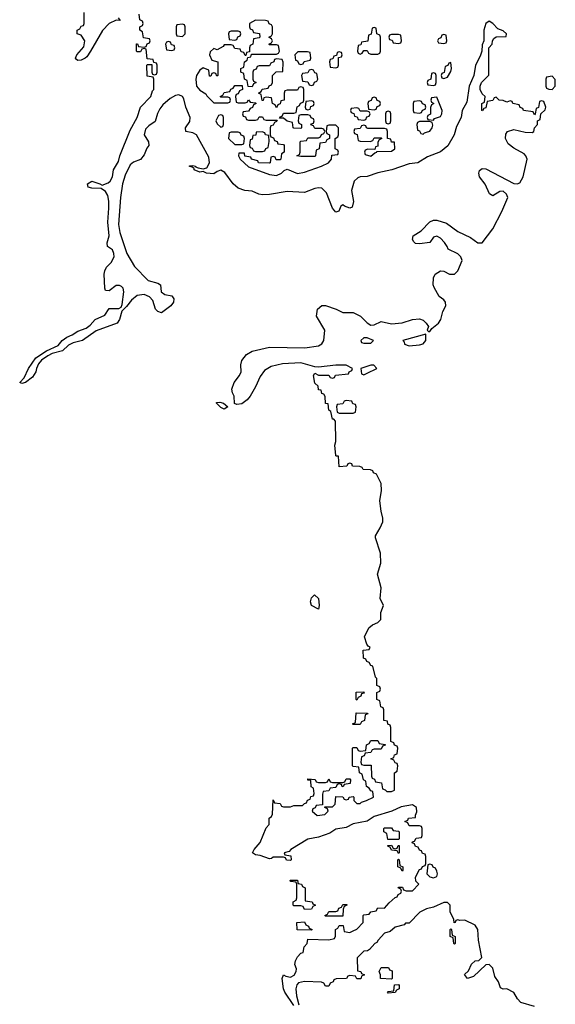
# Model space of a CAD drawing. Header units: inches. Extents: x 2773267 to 2867901, y 875810 to 985774.
# Tile 39 of 60: x 2816897 to 2819969, y 949301 to 954951. Entities that reach past the tile are written whole.
import ezdxf

# ---------------------------------------------------------------- set-up
doc = ezdxf.new("R2010")
doc.units = ezdxf.units.IN
doc.header["$MEASUREMENT"] = 0
doc.layers.add('C8914', color=7, linetype='Continuous')
doc.layers.add('C8915', color=7, linetype='Continuous')

msp = doc.modelspace()

# ---------------------------------------------------------------- linework, layer by layer
at = {"layer": 'C8914', "color": 6}
for points in [[(2818470, 949294.3), (2818417.8, 949370), (2818409.9, 949390), (2818401.7, 949450), (2818410, 949470.3), (2818422.9, 949462.9), (2818450, 949457.6), (2818471.5, 949468.5), (2818482.9, 949490), (2818485.2, 949505.2), (2818475.3, 949530), (2818478, 949550), (2818490, 949574), (2818510, 949594), (2818522, 949598), (2818528, 949630), (2818546, 949650), (2818550, 949674), (2818670, 949672), (2818702, 949678), (2818707.3, 949692.7), (2818708, 949730), (2818722, 949738), (2818730, 949754), (2818752.7, 949752.7), (2818758, 949718), (2818790, 949714), (2818810, 949722), (2818830, 949732), (2818866, 949770), (2818866, 949810), (2818870, 949814), (2818902, 949818), (2818910, 949832), (2818942, 949838), (2818950, 949854), (2818990, 949852), (2819016.4, 949883.6), (2819050, 949914), (2819062, 949918), (2819068, 949932), (2819082, 949938), (2819086, 949950), (2819082, 949962), (2819068, 949970), (2819070, 949974), (2819092.7, 949972.7), (2819098, 949958), (2819112.7, 949952.7), (2819150, 949952), (2819186, 949990), (2819176.4, 950000)], [(2818492.8, 950000), (2818494, 949994), (2818514, 949990), (2818518, 949978), (2818534, 949970), (2818534, 949894), (2818574, 949890), (2818578, 949878), (2818594, 949870), (2818578, 949862), (2818570, 949848), (2818530, 949846), (2818522, 949862), (2818510, 949866), (2818470, 949866), (2818466, 949870), (2818466, 949890), (2818482, 949898), (2818487.3, 949912.7), (2818486, 949990), (2818482.7, 950000)], [(2819850, 949289.4), (2819771.8, 949311.8), (2819751.8, 949331.8), (2819730, 949368.7), (2819690, 949389), (2819668.9, 949388.9), (2819655.3, 949395.3), (2819642, 949430), (2819621.2, 949461.2), (2819610, 949508), (2819590, 949528.7), (2819570, 949528), (2819499.8, 949460.2), (2819466, 949450), (2819447.3, 949472.7), (2819470, 949494), (2819488.7, 949531.3), (2819509, 949551), (2819530, 949552), (2819548, 949570), (2819528, 949670), (2819524, 949730), (2819510, 949755.3), (2819450, 949784), (2819422, 949782), (2819410, 949786), (2819398, 949782), (2819394, 949770), (2819388, 949768), (2819386, 949790), (2819366, 949830), (2819366, 949870), (2819350, 949886), (2819330, 949886), (2819270, 949859), (2819230, 949849), (2819192, 949830), (2819130, 949766), (2819110, 949766), (2819102, 949758), (2819050, 949744), (2819021, 949719), (2818990, 949708.7), (2818952, 949670), (2818944.7, 949655.3), (2818934, 949650), (2818903.6, 949616.4), (2818891.6, 949608.4), (2818870, 949606), (2818832.7, 949567.3), (2818834, 949494), (2818854, 949490), (2818858, 949478), (2818874, 949470), (2818858, 949462), (2818852.7, 949447.3), (2818830, 949448), (2818822, 949462), (2818790, 949466), (2818778, 949462), (2818771.6, 949448.4), (2818712.7, 949447.3), (2818698, 949442), (2818694, 949430), (2818678, 949422), (2818670, 949406), (2818650, 949406), (2818642, 949422), (2818627.3, 949427.3), (2818530, 949432), (2818496.2, 949423.8), (2818486.4, 949413.6), (2818480.9, 949390), (2818484.4, 949350), (2818498.5, 949298.5)]]:
    msp.add_lwpolyline(points, dxfattribs=at)
for points in [[(2818650, 949806), (2818646, 949810), (2818662, 949818), (2818670, 949834), (2818710, 949834), (2818722, 949838), (2818727.3, 949852.7), (2818742, 949858), (2818750, 949874), (2818774, 949874), (2818774, 949870), (2818758, 949862), (2818752.7, 949847.3), (2818750, 949806)], [(2818570, 949726), (2818488, 949728), (2818486, 949770), (2818530, 949774), (2818538, 949758), (2818554, 949750), (2818558, 949738), (2818574, 949730)], [(2819390, 949646), (2819386, 949650), (2819382, 949682), (2819366, 949690), (2819366, 949730), (2819370, 949734), (2819374, 949730), (2819378, 949698), (2819394, 949690), (2819394, 949650)], [(2819030, 949446), (2818966, 949450), (2818966, 949470), (2818958, 949490), (2818970, 949512), (2819012, 949512), (2819018, 949498), (2819032.7, 949492.7), (2819034, 949450)], [(2819010, 949366), (2819006, 949370), (2819010, 949374), (2819042, 949378), (2819047.3, 949412.7), (2819070, 949414), (2819074, 949410), (2819074, 949390), (2819058, 949382), (2819050, 949368)]]:
    msp.add_lwpolyline(points, close=True, dxfattribs=at)
at = {"layer": 'C8915', "color": 6}
for points in [[(2819176.4, 950000), (2819168.4, 950008.4), (2819166, 950030), (2819190, 950074), (2819202, 950078), (2819207.3, 950092.7), (2819222, 950098), (2819226, 950110), (2819226, 950150), (2819222, 950162), (2819207.3, 950167.3), (2819202, 950182), (2819190, 950186), (2819182, 950202), (2819167.3, 950207.3), (2819162, 950222), (2819148, 950228), (2819150, 950234), (2819162, 950238), (2819170, 950254), (2819202, 950258), (2819206, 950270), (2819206, 950310), (2819202, 950322), (2819190, 950326), (2819130, 950326), (2819122, 950342), (2819106, 950350), (2819122, 950358), (2819126, 950370), (2819166, 950374), (2819166, 950386), (2819174.6, 950405.4), (2819172.7, 950430), (2819150, 950446), (2819085.1, 950434.9), (2819030.6, 950409.4), (2818930, 950378), (2818890, 950352.7), (2818810, 950336), (2818770, 950316), (2818710, 950305.2), (2818676.3, 950283.7), (2818610, 950259.3), (2818550, 950249.3), (2818452, 950190), (2818442, 950178), (2818414, 950170), (2818418, 950158), (2818452.7, 950152.7), (2818454, 950130), (2818450, 950126), (2818427.3, 950127.3), (2818422, 950142), (2818410, 950146), (2818350, 950146), (2818342, 950138), (2818330, 950135.3), (2818275.6, 950155.6), (2818250, 950159.2), (2818231.6, 950170), (2818241.1, 950190), (2818275.6, 950230), (2818310, 950314), (2818327.3, 950332.7), (2818328, 950370), (2818342, 950378), (2818347.3, 950392.7), (2818350, 950474), (2818358, 950458), (2818390, 950454), (2818398, 950438), (2818410, 950434), (2818450, 950434), (2818470, 950442), (2818518, 950442), (2818530, 950454), (2818542, 950458), (2818548, 950472), (2818562, 950478), (2818567.3, 950492.7), (2818582, 950498), (2818586, 950510), (2818582, 950542), (2818568.9, 950548.9), (2818566, 950586), (2818550, 950588), (2818550, 950594), (2818591.6, 950591.6), (2818598, 950578), (2818610, 950574), (2818650, 950574), (2818662, 950578), (2818670, 950594), (2818678, 950578), (2818690, 950574), (2818750, 950574), (2818762, 950578), (2818770, 950594), (2818790, 950594), (2818794, 950590), (2818792.7, 950567.3), (2818758, 950562), (2818751.6, 950548.4), (2818746, 950550), (2818742, 950562), (2818730, 950566), (2818718, 950562), (2818710, 950546), (2818678, 950542), (2818670, 950526), (2818638, 950522), (2818632.7, 950507.3), (2818634, 950446), (2818598, 950442), (2818592, 950428), (2818578, 950422), (2818574, 950410), (2818603.6, 950383.6), (2818646, 950390), (2818666, 950410), (2818662, 950422), (2818646, 950430), (2818646, 950434), (2818690, 950434), (2818706, 950450), (2818710, 950494), (2818750, 950492), (2818758, 950478), (2818770, 950474), (2818782, 950478), (2818786, 950490), (2818810, 950494), (2818814, 950490), (2818814, 950470), (2818830, 950454), (2818850, 950454), (2818858, 950462), (2818886, 950470), (2818926, 950490), (2818922, 950522), (2818910, 950526), (2818902, 950542), (2818886, 950550), (2818882, 950582), (2818868.4, 950588.4), (2818862, 950622), (2818846, 950630), (2818842, 950662), (2818810, 950666), (2818806, 950670), (2818806, 950770), (2818810, 950774), (2818830, 950774), (2818838, 950758), (2818850, 950754), (2818882, 950758), (2818886, 950790), (2818902, 950798), (2818910, 950814), (2818950, 950814), (2818958, 950798), (2818992.7, 950792.7), (2818992.7, 950787.3), (2818978, 950782), (2818970, 950766), (2818930, 950766), (2818918, 950762), (2818910, 950746), (2818878, 950742), (2818872.7, 950727.3), (2818858, 950722), (2818854, 950690), (2818858, 950678), (2818870, 950674), (2818912.7, 950672.7), (2818914, 950610), (2818918, 950598), (2818932.7, 950592.7), (2818938, 950578), (2818972.7, 950572.7), (2818978, 950538), (2818992.7, 950532.7), (2819002, 950522), (2819030, 950522), (2819046, 950530), (2819046, 950630), (2819062, 950638), (2819066, 950670), (2819062, 950682), (2819050, 950686), (2819042, 950702), (2819026, 950710), (2819042, 950718), (2819047.3, 950732.7), (2819062, 950738), (2819066, 950770), (2819062, 950782), (2819047.3, 950787.3), (2819042, 950802), (2819026, 950810), (2819026, 950890), (2819022, 950902), (2819008.4, 950908.4), (2819006, 950926), (2818986, 950930), (2818986, 950990), (2818982, 951002), (2818967.3, 951007.3), (2818962, 951042), (2818946, 951050), (2818946, 951090), (2818962, 951098), (2818966, 951110), (2818962, 951122), (2818946, 951130), (2818946, 951170), (2818938, 951178), (2818922, 951242), (2818910, 951246), (2818902, 951262), (2818887.3, 951267.3), (2818882, 951282), (2818868, 951288), (2818867.3, 951332.7), (2818902, 951338), (2818906, 951350), (2818895.3, 951355.3), (2818888, 951368), (2818875.3, 951410), (2818899, 951461), (2818920.9, 951479.1), (2818950, 951491.3), (2818968.7, 951510), (2818968.7, 951550), (2818984, 951590), (2818964, 951630), (2818969.7, 951690), (2818948.7, 951770), (2818968.1, 951831.9), (2818966.2, 951890), (2818937, 951977), (2818936.8, 951990), (2818965.1, 952034.9), (2818979.1, 952070), (2818980.4, 952090), (2818969.7, 952130.2), (2818963.1, 952190), (2818971.5, 952250), (2818969.6, 952289.7), (2818943.1, 952343.1), (2818926, 952350), (2818922, 952362), (2818908.4, 952368.4), (2818866, 952370), (2818862, 952382), (2818847.3, 952387.3), (2818806, 952390), (2818802, 952402), (2818790, 952406), (2818778, 952402), (2818774, 952390), (2818730, 952386), (2818726, 952446), (2818714, 952446), (2818710, 952448), (2818709.1, 952450.9), (2818705.2, 952510), (2818709.3, 952530.7), (2818708, 952648), (2818698, 952658), (2818690, 952658), (2818682, 952702), (2818669, 952711), (2818666, 952746), (2818650, 952748), (2818648, 952788), (2818642, 952802), (2818630, 952806), (2818626, 952826), (2818610, 952828), (2818608.4, 952848.4), (2818590, 952866), (2818582, 952910), (2818590, 952922), (2818610, 952912), (2818670, 952911.3), (2818678, 952898), (2818690, 952894), (2818702, 952898), (2818708.9, 952911.1), (2818782, 952918), (2818786, 952930), (2818802, 952938), (2818806, 952950), (2818768.4, 952968.4), (2818710, 952969), (2818610, 952957.2), (2818590, 952959), (2818510, 952982.6), (2818404.5, 952975.5), (2818339.3, 952960.7), (2818301.3, 952938.7), (2818275.6, 952904.4), (2818250, 952845.1), (2818218.3, 952790), (2818201.1, 952770), (2818170, 952747.1), (2818142, 952742), (2818129.4, 952749.4), (2818127.1, 952790), (2818117.3, 952810), (2818114.2, 952830), (2818126.3, 952870), (2818158.3, 952910), (2818167.9, 952930), (2818164.5, 952970), (2818170, 952994.9), (2818198.3, 953030), (2818230, 953048.9), (2818330, 953072.1), (2818531.4, 953068.6), (2818610, 953079.1), (2818630, 953090.8), (2818642, 953110), (2818646, 953170), (2818598.7, 953250), (2818605.7, 953290), (2818630, 953311.6), (2818650.3, 953310.3), (2818712, 953290), (2818750, 953271), (2818810, 953270.6), (2818851, 953250), (2818890, 953210.8), (2818910, 953198.8), (2818930, 953200.7), (2818970, 953219.3), (2819030, 953204.9), (2819090, 953212), (2819150.5, 953230.5), (2819190, 953234.4), (2819210, 953227.7), (2819227.7, 953210), (2819241, 953190), (2819234, 953170), (2819242, 953162), (2819250, 953162), (2819260.2, 953179.8), (2819298, 953210), (2819312.3, 953230), (2819323.1, 953276.9), (2819341.2, 953310), (2819339.3, 953330), (2819330, 953344), (2819303.2, 953363.2), (2819273.6, 953413.6), (2819269, 953429), (2819269.6, 953470), (2819279.5, 953490), (2819310, 953510.6), (2819330, 953507.7), (2819362, 953490), (2819390, 953490.5), (2819409.5, 953510), (2819435.1, 953570), (2819426.6, 953590), (2819410, 953606.6), (2819353.6, 953633.6), (2819349.3, 953650), (2819332.6, 953672.6), (2819310, 953697), (2819290, 953709.4), (2819270, 953704), (2819248.4, 953671.6), (2819190, 953664.8), (2819167.5, 953667.5), (2819156.6, 953676.6), (2819149.6, 953690), (2819152.7, 953710), (2819199.8, 953740.2), (2819250, 953790.3), (2819270, 953801.1), (2819290, 953801.3), (2819344.2, 953784.2), (2819410, 953734.9), (2819481.7, 953701.7), (2819524.7, 953670), (2819550, 953671), (2819610, 953751), (2819662, 953850), (2819695.6, 953930), (2819689.4, 953950), (2819670, 953967), (2819650, 953964.5), (2819610, 953940.7), (2819591.3, 953951.3), (2819566.9, 954006.9), (2819533.6, 954050), (2819529.6, 954070), (2819533.8, 954086.2), (2819550, 954096.4), (2819570, 954095.8), (2819730, 954012), (2819750, 954008.4), (2819764.9, 954015.1), (2819784.2, 954050), (2819808, 954150), (2819800.5, 954170), (2819790, 954181.6), (2819730, 954214.7), (2819698.5, 954238.5), (2819682.9, 954270), (2819685.4, 954294.6), (2819694, 954310), (2819730, 954321.6), (2819795.1, 954304.9), (2819836.4, 954303.6), (2819846, 954310), (2819848.7, 954331.3), (2819866, 954350), (2819866, 954370), (2819882, 954378), (2819886, 954410), (2819910, 954434), (2819914, 954450), (2819902, 954482), (2819890, 954486), (2819878, 954482), (2819872, 954448), (2819858, 954442), (2819854, 954410), (2819850, 954406), (2819842, 954422), (2819786, 954430), (2819782, 954442), (2819768, 954448), (2819762, 954462), (2819726, 954470), (2819722, 954482), (2819710, 954486), (2819690, 954478), (2819670, 954488), (2819646, 954490), (2819630, 954506), (2819618, 954502), (2819610, 954488), (2819578, 954482), (2819570, 954446), (2819558, 954442), (2819551.6, 954428.4), (2819548, 954430), (2819548, 954470), (2819562, 954478), (2819566, 954510), (2819550, 954526), (2819538, 954550), (2819538, 954570), (2819546, 954590), (2819588, 954632), (2819588, 954790), (2819606, 954810), (2819608, 954830), (2819616.4, 954843.6), (2819630, 954852), (2819686, 954854), (2819688, 954870), (2819670, 954888), (2819639.3, 954899.3), (2819610, 954929.3), (2819590, 954942), (2819570.4, 954929.6), (2819559.1, 954890), (2819558.8, 954830), (2819550, 954806), (2819546.8, 954770), (2819538, 954742), (2819510.8, 954690), (2819501, 954630), (2819474.8, 954570), (2819461.4, 954478.6), (2819434, 954430), (2819428, 954390), (2819402.8, 954337.3), (2819388.5, 954290), (2819352.9, 954227.1), (2819310, 954193), (2819236, 954164), (2819181, 954130), (2819130, 954124), (2819031, 954090), (2818950, 954071.3), (2818890, 954051.3), (2818850, 954049.7), (2818836.3, 954043.7), (2818815.6, 954024.4), (2818800.3, 953970), (2818812.1, 953907.9), (2818804.1, 953875.9), (2818790, 953869.6), (2818760.1, 953880.1), (2818750, 953888.7), (2818739.6, 953880.4), (2818727.5, 953852.5), (2818710, 953846), (2818690, 953869.4), (2818656.6, 953956.6), (2818630, 953984.7), (2818610, 953986.9), (2818590, 953982.6), (2818530, 953959.1), (2818430, 953964.2), (2818330, 953948.7), (2818290, 953946.8), (2818269.3, 953950), (2818230, 953966.2), (2818188.7, 953971.3), (2818150, 953984.6), (2818121.5, 954010), (2818073.9, 954073.9), (2818050, 954086.6), (2818030, 954080.5), (2818010, 954065.8), (2817968.7, 954070), (2817950, 954079.3), (2817930, 954076.2), (2817897, 954090), (2817897, 954097), (2817885.4, 954105.4), (2817870, 954108.7), (2817870, 954112.4), (2817890, 954113.8), (2817906, 954110), (2817906, 954106), (2817920.2, 954100.2), (2817950, 954094.3), (2817970, 954101.6), (2817985.6, 954130), (2817981.3, 954161.3), (2817910, 954289.6), (2817890, 954301.3), (2817849.7, 954310), (2817848.6, 954330), (2817873.3, 954366.7), (2817874, 954390), (2817850, 954449.4), (2817837.6, 954497.6), (2817830, 954509.5), (2817810, 954520.5), (2817790, 954516.3), (2817760.3, 954499.7), (2817718, 954462), (2817700.6, 954439.4), (2817686.8, 954413.2), (2817673.4, 954366.6), (2817637.5, 954342.5), (2817618, 954322), (2817611.2, 954290), (2817634.9, 954250), (2817638.5, 954230), (2817626, 954214), (2817610, 954176.2), (2817590, 954149.7), (2817550, 954132.7), (2817530, 954118), (2817501.4, 954058.6), (2817487, 954010), (2817476, 953930), (2817464.4, 953775.6), (2817471.5, 953730), (2817511.5, 953610), (2817555.1, 953535.1), (2817634.4, 953454.4), (2817690, 953439.6), (2817704.4, 953430), (2817708.7, 953388.7), (2817730, 953374.9), (2817770, 953367), (2817780.7, 953350), (2817778.5, 953330), (2817763.8, 953310), (2817710, 953269.8), (2817690, 953276.4), (2817676.4, 953290), (2817660.1, 953340.1), (2817641.2, 953361.2), (2817610, 953373.5), (2817570, 953367.7), (2817537.7, 953342.3), (2817510, 953304.7), (2817481.8, 953278.2), (2817468.9, 953230), (2817455.6, 953210), (2817335.2, 953164.8), (2817257, 953110), (2817203, 953097), (2817176.8, 953083.2), (2817143.1, 953050), (2817083.6, 953036.4), (2817058, 953022), (2817022.7, 952997.3), (2817004.4, 952975.6), (2816993.2, 952950), (2816990, 952929.6), (2816970, 952899.2), (2816930, 952869.9), (2816910, 952864.2), (2816897, 952870), (2816923.2, 952896.8), (2816947.2, 952950), (2816990, 953010.1), (2817050, 953051.8), (2817117.7, 953082.3), (2817140.9, 953110), (2817166.6, 953130), (2817197.4, 953142.6), (2817230, 953164.4), (2817278.6, 953181.4), (2817301.5, 953198.5), (2817330, 953230.2), (2817384.9, 953255.1), (2817410, 953294), (2817465.6, 953294.4), (2817478.3, 953301.7), (2817484.2, 953315.8), (2817493.7, 953390), (2817489.8, 953409.8), (2817480.4, 953420.4), (2817470, 953425.7), (2817450, 953425.3), (2817410, 953396), (2817390, 953397.6), (2817384.6, 953410), (2817380.8, 953490), (2817385.8, 953510), (2817394, 953530), (2817422.2, 953557.8), (2817438.3, 953590), (2817437.4, 953610), (2817429.7, 953629.7), (2817399.7, 953650), (2817398.3, 953670), (2817409.8, 953710.2), (2817401.8, 953790), (2817408, 953870), (2817407.9, 953910), (2817401.8, 953941.8), (2817390, 953965.6), (2817363.3, 953983.3), (2817310, 953984.8), (2817290, 953989.8), (2817285.1, 954010), (2817310, 954024.9), (2817357.3, 954010), (2817370, 954001.6), (2817404.8, 954015.2), (2817415.6, 954024.4), (2817428.9, 954050), (2817434.8, 954090), (2817462.7, 954137.3), (2817471.2, 954170), (2817530, 954317.3), (2817569.8, 954390), (2817589.6, 954450), (2817648.7, 954510), (2817658, 954542), (2817666, 954550), (2817666, 954610), (2817662, 954622), (2817627.3, 954627.3), (2817626, 954690), (2817630, 954694), (2817654, 954694), (2817654, 954650), (2817658, 954638), (2817670, 954634), (2817682, 954638), (2817686, 954650), (2817686, 954690), (2817682, 954702), (2817666, 954706), (2817662, 954722), (2817627.3, 954727.3), (2817622, 954782), (2817610, 954786), (2817598, 954782), (2817590, 954766), (2817570, 954766), (2817566, 954770), (2817567.3, 954812.7), (2817572.7, 954812.7), (2817578, 954798), (2817610, 954794), (2817622, 954798), (2817627.3, 954812.7), (2817642, 954818), (2817646, 954830), (2817642, 954842), (2817607.3, 954847.3), (2817602, 954882), (2817586, 954890), (2817586, 954910), (2817602, 954918), (2817606, 954930), (2817602, 954942), (2817586, 954950), (2817582, 954982)], [(2817462, 954962), (2817472.7, 954947.3), (2817450, 954949), (2817410, 954929.2), (2817371.9, 954888.1), (2817303.8, 954770), (2817281.2, 954738.8), (2817273, 954730), (2817250, 954719.2), (2817230, 954716.9), (2817223.1, 954723.1), (2817217.7, 954730), (2817225.6, 954750), (2817264.2, 954795.8), (2817269.7, 954829.7), (2817250, 954862), (2817226, 954870), (2817226, 954890), (2817242, 954898), (2817250, 954914), (2817262, 954918), (2817266, 954930), (2817267.3, 954992.7)], [(2818482.7, 950000), (2818482, 950002), (2818450, 950006), (2818447.3, 950012.7), (2818490, 950014), (2818492.8, 950000)]]:
    msp.add_lwpolyline(points, dxfattribs=at)
for points in [[(2818250, 954948), (2818214, 954930), (2818214, 954910), (2818218, 954898), (2818232.7, 954892.7), (2818238, 954878), (2818272.7, 954872.7), (2818274, 954850), (2818270, 954846), (2818238, 954842), (2818234, 954810), (2818218, 954802), (2818214, 954790), (2818214, 954766), (2818198, 954762), (2818194, 954746), (2818190, 954746), (2818182, 954762), (2818167.3, 954767.3), (2818162, 954782), (2818130, 954786), (2818122, 954802), (2818110, 954806), (2818070, 954806), (2818063.6, 954796.4), (2818030, 954778), (2818010, 954786), (2817990, 954766), (2817984.7, 954750), (2817998, 954718), (2818034, 954710), (2818034, 954630), (2818027.3, 954627.3), (2818022, 954642), (2818010, 954646), (2817998, 954642), (2817992.7, 954627.3), (2817986, 954626), (2817982, 954662), (2817950, 954674), (2817930, 954662), (2817911, 954630), (2817907.7, 954610), (2817911, 954570), (2817930, 954546), (2817964.7, 954524.7), (2817970, 954514), (2818010, 954474), (2818090, 954474), (2818102, 954478), (2818106, 954490), (2818102, 954502), (2818090, 954506), (2818050, 954506), (2818046, 954510), (2818062, 954518), (2818070, 954534), (2818102, 954538), (2818107.3, 954552.7), (2818122, 954558), (2818130, 954574), (2818172.7, 954572.7), (2818174, 954550), (2818158, 954542), (2818150, 954526), (2818138, 954522), (2818134, 954510), (2818138, 954478), (2818150, 954474), (2818190, 954474), (2818202, 954478), (2818210, 954492), (2818218, 954478), (2818250, 954474), (2818254, 954470), (2818238, 954462), (2818232.7, 954447.3), (2818218, 954442), (2818210, 954426), (2818178, 954422), (2818174, 954410), (2818178, 954398), (2818192.7, 954392.7), (2818198, 954378), (2818210, 954374), (2818250, 954374), (2818262, 954378), (2818270, 954394), (2818290, 954394), (2818298, 954378), (2818310, 954374), (2818374, 954374), (2818370, 954366), (2818358, 954362), (2818350, 954346), (2818338, 954342), (2818334, 954330), (2818334, 954290), (2818338, 954278), (2818352.7, 954272.7), (2818358, 954258), (2818372.7, 954252.7), (2818378, 954238), (2818410, 954234), (2818414, 954230), (2818414, 954190), (2818398, 954182), (2818394, 954150), (2818390, 954146), (2818367.3, 954147.3), (2818362, 954162), (2818350, 954166), (2818338, 954162), (2818334, 954130), (2818330, 954128), (2818266, 954130), (2818262, 954142), (2818226, 954150), (2818222, 954162), (2818188.7, 954168.7), (2818186, 954186), (2818154, 954186), (2818152, 954170), (2818161, 954150), (2818210, 954107.3), (2818330, 954062), (2818370, 954057.3), (2818398, 954070), (2818413.6, 954086.4), (2818430, 954094), (2818490, 954068.2), (2818530, 954076.3), (2818628.7, 954110), (2818668, 954130), (2818686, 954150), (2818687.3, 954172.7), (2818722, 954178), (2818726, 954190), (2818722, 954202), (2818706, 954210), (2818706, 954270), (2818722, 954278), (2818726, 954290), (2818726, 954330), (2818710, 954346), (2818670, 954346), (2818658, 954342), (2818654, 954310), (2818658, 954298), (2818674, 954290), (2818674, 954270), (2818658, 954262), (2818650, 954246), (2818618, 954242), (2818614, 954210), (2818598, 954202), (2818594, 954170), (2818590, 954166), (2818510, 954166), (2818486, 954170), (2818502, 954178), (2818506, 954190), (2818506, 954250), (2818510, 954254), (2818542, 954258), (2818550, 954274), (2818610, 954274), (2818622, 954278), (2818627.3, 954292.7), (2818642, 954298), (2818646, 954310), (2818642, 954322), (2818630, 954326), (2818590, 954326), (2818582, 954342), (2818567.3, 954347.3), (2818570, 954354), (2818582, 954358), (2818586, 954370), (2818582, 954382), (2818568, 954388), (2818562, 954402), (2818550, 954406), (2818510, 954406), (2818498, 954402), (2818494, 954370), (2818498, 954358), (2818514, 954350), (2818514, 954330), (2818510, 954326), (2818470, 954328), (2818466, 954330), (2818462, 954362), (2818430, 954368), (2818410, 954386), (2818386, 954386), (2818390, 954394), (2818402, 954398), (2818410, 954414), (2818470, 954414), (2818482, 954418), (2818488.4, 954451.6), (2818502, 954458), (2818507.3, 954472.7), (2818522, 954478), (2818526, 954490), (2818526, 954550), (2818522, 954562), (2818510, 954566), (2818498, 954562), (2818490, 954546), (2818430, 954546), (2818418, 954542), (2818414, 954530), (2818414, 954490), (2818394, 954486), (2818391.6, 954468.4), (2818378, 954462), (2818370, 954446), (2818362, 954462), (2818346, 954470), (2818342, 954502), (2818310, 954506), (2818298, 954502), (2818292.7, 954487.3), (2818287.3, 954487.3), (2818282, 954522), (2818266, 954530), (2818282, 954538), (2818287.3, 954552.7), (2818322, 954558), (2818328, 954572), (2818342, 954578), (2818346, 954590), (2818346, 954630), (2818368, 954652), (2818406, 954654), (2818407.3, 954707.3), (2818402, 954722), (2818370, 954726), (2818358, 954722), (2818354, 954710), (2818338, 954702), (2818330, 954686), (2818270, 954686), (2818258, 954682), (2818252.7, 954667.3), (2818238, 954662), (2818234, 954650), (2818234, 954610), (2818238, 954598), (2818254, 954590), (2818238, 954582), (2818230, 954566), (2818207.3, 954567.3), (2818202, 954602), (2818186, 954610), (2818182, 954642), (2818166, 954650), (2818166, 954670), (2818182, 954678), (2818186, 954710), (2818202, 954718), (2818206, 954734), (2818222, 954738), (2818226, 954754), (2818370, 954754), (2818382, 954758), (2818386, 954770), (2818382, 954802), (2818370, 954806), (2818330, 954806), (2818326, 954810), (2818342, 954818), (2818346, 954830), (2818342, 954842), (2818326, 954850), (2818342, 954858), (2818346, 954870), (2818346, 954910), (2818342, 954922), (2818327.3, 954927.3), (2818322, 954942), (2818307.3, 954947.3)], [(2817830, 954926), (2817798, 954922), (2817794, 954910), (2817794, 954870), (2817798, 954858), (2817830, 954854), (2817846, 954870), (2817846, 954910), (2817842, 954922)], [(2818150, 954886), (2818110, 954886), (2818098, 954882), (2818094, 954870), (2818098, 954838), (2818130, 954834), (2818142, 954838), (2818147.3, 954852.7), (2818162, 954858), (2818166, 954870), (2818162, 954882)], [(2818930, 954906), (2818918, 954902), (2818912.7, 954867.3), (2818898, 954862), (2818892.7, 954827.3), (2818858, 954822), (2818852.7, 954807.3), (2818838, 954802), (2818834, 954770), (2818838, 954758), (2818850, 954754), (2818862, 954758), (2818870, 954774), (2818890, 954774), (2818898, 954758), (2818910, 954754), (2818950, 954754), (2818962, 954758), (2818966, 954770), (2818966, 954850), (2818962, 954862), (2818946, 954870), (2818942, 954902)], [(2819070, 954866), (2819030, 954866), (2819018, 954862), (2819014, 954850), (2819018, 954838), (2819032.7, 954832.7), (2819038, 954818), (2819070, 954814), (2819082, 954818), (2819086, 954830), (2819082, 954862)], [(2819330, 954866), (2819318, 954862), (2819312.7, 954847.3), (2819298, 954842), (2819294, 954830), (2819298, 954818), (2819330, 954814), (2819342, 954818), (2819346, 954830), (2819342, 954862)], [(2817750, 954826), (2817738, 954822), (2817734, 954810), (2817738, 954778), (2817770, 954774), (2817782, 954778), (2817786, 954790), (2817782, 954802), (2817767.3, 954807.3), (2817762, 954822)], [(2818547.3, 954767.3), (2818492.7, 954767.3), (2818474, 954750), (2818478, 954718), (2818490, 954714), (2818498, 954698), (2818510, 954694), (2818522, 954698), (2818528.4, 954711.6), (2818562, 954718), (2818566, 954730), (2818562, 954762)], [(2818730, 954766), (2818718, 954762), (2818714, 954746), (2818698, 954742), (2818692.7, 954727.3), (2818678, 954722), (2818674, 954710), (2818678, 954678), (2818710, 954674), (2818722, 954678), (2818726, 954690), (2818726, 954734), (2818742, 954738), (2818746, 954750), (2818742, 954762)], [(2818570, 954666), (2818558, 954662), (2818550, 954646), (2818518, 954642), (2818514, 954630), (2818518, 954598), (2818550, 954594), (2818558, 954578), (2818570, 954574), (2818582, 954578), (2818587.3, 954592.7), (2818602, 954598), (2818606, 954610), (2818602, 954642), (2818590, 954646), (2818582, 954662)], [(2819370, 954706), (2819358, 954702), (2819352.7, 954687.3), (2819338, 954682), (2819332, 954648), (2819318, 954642), (2819314, 954630), (2819318, 954618), (2819330, 954614), (2819350, 954622), (2819370, 954654), (2819373.2, 954670)], [(2819270, 954646), (2819258, 954642), (2819254, 954610), (2819238, 954602), (2819234, 954590), (2819238, 954578), (2819270, 954574), (2819282, 954578), (2819286, 954590), (2819286, 954630), (2819282, 954642)], [(2819950, 954626), (2819918, 954622), (2819914, 954610), (2819914, 954570), (2819918, 954558), (2819932, 954552), (2819950, 954551.3), (2819968.7, 954570), (2819968, 954608)], [(2818930, 954506), (2818918, 954502), (2818912.7, 954487.3), (2818898, 954482), (2818894, 954470), (2818898, 954438), (2818930, 954434), (2818942, 954438), (2818947.3, 954452.7), (2818962, 954458), (2818966, 954470), (2818962, 954482), (2818947.3, 954487.3), (2818942, 954502)], [(2819290, 954506), (2819258, 954502), (2819254, 954490), (2819258, 954478), (2819272, 954470), (2819258, 954462), (2819252.7, 954447.3), (2819252, 954408), (2819238, 954402), (2819234, 954390), (2819238, 954378), (2819270, 954374), (2819275.3, 954384.7), (2819310, 954396), (2819318, 954410), (2819319.3, 954430)], [(2818570, 954486), (2818538, 954482), (2818534, 954450), (2818538, 954438), (2818550, 954434), (2818562, 954438), (2818567.3, 954452.7), (2818582, 954458), (2818586, 954470), (2818582, 954482)], [(2818830, 954446), (2818798, 954442), (2818794, 954430), (2818798, 954418), (2818812.7, 954412.7), (2818818, 954398), (2818832.7, 954392.7), (2818838, 954378), (2818870, 954374), (2818882, 954378), (2818887.3, 954392.7), (2818902, 954398), (2818906, 954410), (2818902, 954422), (2818890, 954426), (2818850, 954426), (2818842, 954442)], [(2819190, 954486), (2819158, 954482), (2819154, 954470), (2819154, 954430), (2819158, 954418), (2819190, 954414), (2819202, 954418), (2819207.3, 954432.7), (2819222, 954438), (2819226, 954450), (2819222, 954462), (2819207.3, 954467.3), (2819202, 954482)], [(2818050, 954406), (2818038, 954402), (2818022, 954370), (2818030, 954354), (2818050, 954334), (2818062, 954338), (2818066, 954350), (2818066, 954390), (2818062, 954402)], [(2819010, 954426), (2818998, 954422), (2818994, 954410), (2818994, 954370), (2818998, 954358), (2819010, 954354), (2819022, 954358), (2819026, 954370), (2819026, 954410), (2819022, 954422)], [(2818870, 954346), (2818858, 954342), (2818850, 954326), (2818818, 954322), (2818814, 954310), (2818818, 954298), (2818832, 954292), (2818838, 954258), (2818850, 954254), (2818907.3, 954252.7), (2818922, 954258), (2818930, 954274), (2818970, 954274), (2818974, 954270), (2818958, 954262), (2818951.6, 954248.4), (2818950, 954226), (2818938, 954222), (2818934, 954206), (2818892.7, 954207.3), (2818878, 954202), (2818874, 954190), (2818878, 954178), (2818910, 954167.3), (2818933.6, 954186.4), (2818946, 954190), (2818946, 954194), (2819030, 954197.3), (2819049, 954210), (2819047.3, 954247.3), (2819030, 954248.7), (2819026, 954266), (2819006, 954270), (2819006, 954310), (2819002, 954322), (2818990, 954326), (2818892.7, 954327.3), (2818886, 954330), (2818882, 954342)], [(2819250, 954366), (2819190, 954366), (2819178, 954362), (2819174, 954350), (2819178, 954318), (2819190, 954314), (2819198, 954298), (2819210, 954294), (2819218, 954302), (2819230, 954304.7), (2819250, 954312), (2819262, 954330), (2819266, 954346), (2819262, 954362)], [(2818150, 954306), (2818110, 954306), (2818098, 954302), (2818094, 954270), (2818130, 954234), (2818170, 954234), (2818182, 954238), (2818186, 954270), (2818182, 954282), (2818168, 954288), (2818162, 954302)], [(2818287.3, 954307.3), (2818254, 954306), (2818251.1, 954288.9), (2818234, 954286), (2818230, 954266), (2818218, 954262), (2818214, 954230), (2818218, 954218), (2818230, 954214), (2818238, 954198), (2818250, 954194), (2818290, 954194), (2818302, 954198), (2818308, 954212), (2818322, 954218), (2818327.3, 954252.7), (2818326, 954286), (2818306, 954290), (2818302, 954302)], [(2819226, 953146), (2819094, 953110), (2819102, 953102), (2819104.7, 953090), (2819130, 953079.1), (2819190, 953084.9), (2819210, 953090.8), (2819226, 953110)], [(2818890, 953126), (2818870, 953126), (2818854, 953110), (2818858, 953098), (2818870, 953094), (2818910, 953094), (2818926, 953110)], [(2818910, 952968.7), (2818854, 952950), (2818858, 952918), (2818870, 952914), (2818890, 952922), (2818946, 952950), (2818928, 952968)], [(2818070, 952716), (2818050, 952725.1), (2818025.2, 952750), (2818025.6, 952754.4), (2818043.9, 952756.1), (2818066, 952750), (2818090, 952729.2)], [(2818770, 952766), (2818758, 952762), (2818750, 952746), (2818718, 952742), (2818714, 952730), (2818718, 952698), (2818730, 952694), (2818810, 952694), (2818822, 952698), (2818826, 952730), (2818822, 952742), (2818807.3, 952747.3), (2818802, 952762)], [(2818610, 951568.7), (2818570, 951589.2), (2818564, 951610), (2818570, 951634), (2818588.4, 951651.6), (2818611, 951630), (2818614, 951590)], [(2818830, 951046), (2818826, 951050), (2818827.3, 951092.7), (2818870, 951094), (2818872.7, 951087.3), (2818858, 951082), (2818854, 951070), (2818838, 951062)], [(2818810, 950906), (2818806, 950910), (2818822, 950918), (2818827.3, 950972.7), (2818891.6, 950971.6), (2818892.7, 950967.3), (2818878, 950962), (2818874, 950930), (2818858, 950922), (2818850, 950906)], [(2819070, 950246), (2819007.3, 950247.3), (2819002, 950282), (2818986, 950290), (2818986, 950310), (2818990, 950314), (2819030, 950314), (2819038, 950298), (2819070, 950294), (2819074, 950290), (2819074, 950250)], [(2819050, 950194), (2819062, 950198), (2819067.3, 950212.7), (2819072.7, 950212.7), (2819074, 950170), (2819070, 950166), (2819062, 950182), (2819030, 950186), (2819022, 950202), (2819010, 950206), (2819007.3, 950212.7), (2819030, 950214), (2819038, 950198)], [(2819090, 950066), (2819082, 950082), (2819066, 950090), (2819066, 950130), (2819070, 950134), (2819074, 950130), (2819078, 950098), (2819094, 950090), (2819094, 950070)], [(2819250, 950106), (2819238, 950102), (2819232, 950050), (2819250, 950032), (2819270, 950026), (2819290, 950034), (2819294, 950050), (2819290, 950066), (2819282, 950082), (2819267.3, 950087.3), (2819262, 950102)]]:
    msp.add_lwpolyline(points, close=True, dxfattribs=at)

doc.saveas('drawing.dxf')
